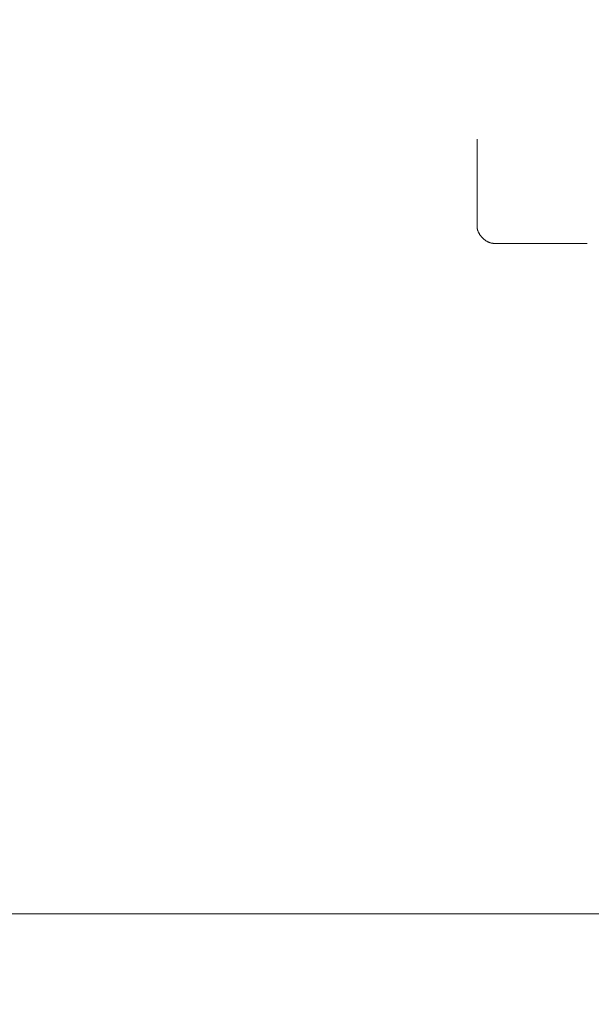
# Model space of a CAD drawing. Header units: millimetres. Extents: x 3925 to 5043, y -86 to 778.
# Tile 75 of 164: x 4410 to 4419, y 425 to 440. Entities that reach past the tile are written whole.
import ezdxf

# ---------------------------------------------------------------- set-up
doc = ezdxf.new("R2010")
doc.units = ezdxf.units.MM
doc.header["$LTSCALE"] = 46.255
doc.header["$PDMODE"] = 3
doc.header["$PDSIZE"] = 1
doc.layers.get('Defpoints').update_dxf_attribs({"linetype": 'CONTINUOUS'})
for name, color, linetype in [('140-154101-01_RIGGDXF_DIMENSION', 7, 'CONTINUOUS'), ('140-155102-0DXF_CONTINUOUS_LINE', 7, 'CONTINUOUS'), ('H30K-TOP-COVDXF_CONTINUOUS_LINE', 7, 'CONTINUOUS')]:
    doc.layers.add(name, color=color, linetype=linetype)
doc.styles.add('SLDTEXTSTYLE0', font='arialbd.ttf', dxfattribs={"height": 5.5})
doc.dimstyles.new('SLDDIMSTYLE2', dxfattribs={"dimtxt": 5.650301, "dimasz": 4.572, "dimexe": 0, "dimexo": 0.0625, "dimgap": 1.412575, "dimtad": 0, "dimtih": 1, "dimtoh": 1, "dimlfac": 3.5, "dimrnd": 1e-09, "dimzin": 4, "dimdsep": 46, "dimtxsty": 'SLDTEXTSTYLE0', "dimsah": 1, "dimcen": 0.09, "dimadec": 0, "dimazin": 1, "dimtol": 1, "dimtp": 0.5, "dimtm": 0.5, "dimtfac": 1, "dimtdec": 1, "dimtofl": 0, "dimtmove": 0, "dimatfit": 3, "dimfxl": 1, "dimfrac": 2, "dimtolj": 1, "dimarcsym": 0})

# ---------------------------------------------------------------- blocks, each defined once
blk = doc.blocks.new('*D62')
at = {"layer": '140-154101-01_RIGGDXF_DIMENSION', "color": 0, "linetype": 'Continuous', "lineweight": -2}
for p, q in [((4322.221, 471.465), (4322.257, 357.589)), ((4527.012, 471.531), (4527.049, 357.654)), ((4326.257, 357.59), (4523.049, 357.653))]:
    blk.add_line(p, q, dxfattribs=at)
at = {"layer": '140-154101-01_RIGGDXF_DIMENSION', "color": 0, "linetype": 'Continuous'}
for points in [[(4523.049, 358.32), (4523.049, 356.986), (4527.049, 357.654)], [(4326.257, 358.257), (4326.257, 356.923), (4322.257, 357.589)]]:
    blk.add_solid(points, dxfattribs=at)
at = {"layer": 'Defpoints', "color": 0, "linetype": 'Continuous'}
for p in [(4527.012, 471.594), (4322.221, 471.528), (4527.049, 357.654)]:
    blk.add_point(p, dxfattribs=at)
at = {"layer": '140-154101-01_RIGGDXF_DIMENSION', "color": 0, "linetype": 'Continuous', "insert": (4424.638, 362.57), "char_height": 5.5, "attachment_point": 5, "rotation": 0.0184, "style": 'SLDTEXTSTYLE0'}
blk.add_mtext('\\A1;819.17 [32.25]', dxfattribs=at)

msp = doc.modelspace()

# ---------------------------------------------------------------- linework, layer by layer
at = {"layer": '140-155102-0DXF_CONTINUOUS_LINE', "color": 7, "linetype": 'Continuous', "lineweight": 0}
msp.add_line((4369.1529, 426.2948), (4480.2883, 426.2948), dxfattribs=at)
at = {"layer": 'H30K-TOP-COVDXF_CONTINUOUS_LINE', "color": 7, "linetype": 'Continuous', "lineweight": 0}
for p, q in [((4416.891, 436.4719), (4416.891, 437.7652)), ((4418.5223, 436.2219), (4417.1373, 436.2219))]:
    msp.add_line(p, q, dxfattribs=at)
msp.add_lwpolyline([(4417.1373, 436.2219), (4417.1308, 436.222), (4417.1242, 436.2224), (4417.1177, 436.2231), (4417.1111, 436.224), (4417.1046, 436.2252), (4417.098, 436.2266), (4417.0915, 436.2282), (4417.0849, 436.2301), (4417.0784, 436.2323), (4417.0719, 436.2346), (4417.0655, 436.2372), (4417.059, 436.2399), (4417.0526, 436.2429), (4417.0463, 436.2461), (4417.04, 436.2495), (4417.0337, 436.253), (4417.0276, 436.2568), (4417.0214, 436.2607), (4417.0154, 436.2648), (4417.0094, 436.269), (4417.0036, 436.2735), (4416.9978, 436.278), (4416.9921, 436.2828), (4416.9865, 436.2876), (4416.981, 436.2926), (4416.9756, 436.2978), (4416.9703, 436.303), (4416.9651, 436.3084), (4416.9601, 436.3139), (4416.9552, 436.3195), (4416.9504, 436.3252), (4416.9458, 436.331), (4416.9414, 436.3369), (4416.937, 436.3429), (4416.9329, 436.3489), (4416.9289, 436.3551), (4416.925, 436.3613), (4416.9214, 436.3676), (4416.9179, 436.3739), (4416.9146, 436.3803), (4416.9115, 436.3867), (4416.9086, 436.3932), (4416.9059, 436.3997), (4416.9034, 436.4062), (4416.9011, 436.4128), (4416.8991, 436.4193), (4416.8972, 436.4259), (4416.8956, 436.4325), (4416.8942, 436.4391), (4416.8931, 436.4457), (4416.8922, 436.4523), (4416.8916, 436.4588), (4416.8912, 436.4654), (4416.891, 436.4719)], dxfattribs=at)

# ---------------------------------------------------------------- dimensions: what is measured, and where the dimension line sits
at = {"layer": '140-154101-01_RIGGDXF_DIMENSION', "color": 2, "linetype": 'Continuous'}
dim = msp.add_linear_dim(base=(4527.0489, 357.6543), p1=(4322.2206, 471.5279), p2=(4527.0123, 471.5936), angle=0.01838, dimstyle='SLDDIMSTYLE2', override={"dimtxt": 5, "dimasz": 4, "dimtad": 1, "dimtih": 0, "dimtoh": 0, "dimlfac": 4, "dimtol": 0, "dimtp": 0.01, "dimtm": 0.01, "dimtdec": 2, "dimtofl": 1, "dimtzin": 0}, dxfattribs=at)
dim.commit()
dim.dimension.update_dxf_attribs({"geometry": '*D62', "text_midpoint": (4424.64, 357.6215), "dimtype": 161})

doc.saveas('drawing.dxf')
